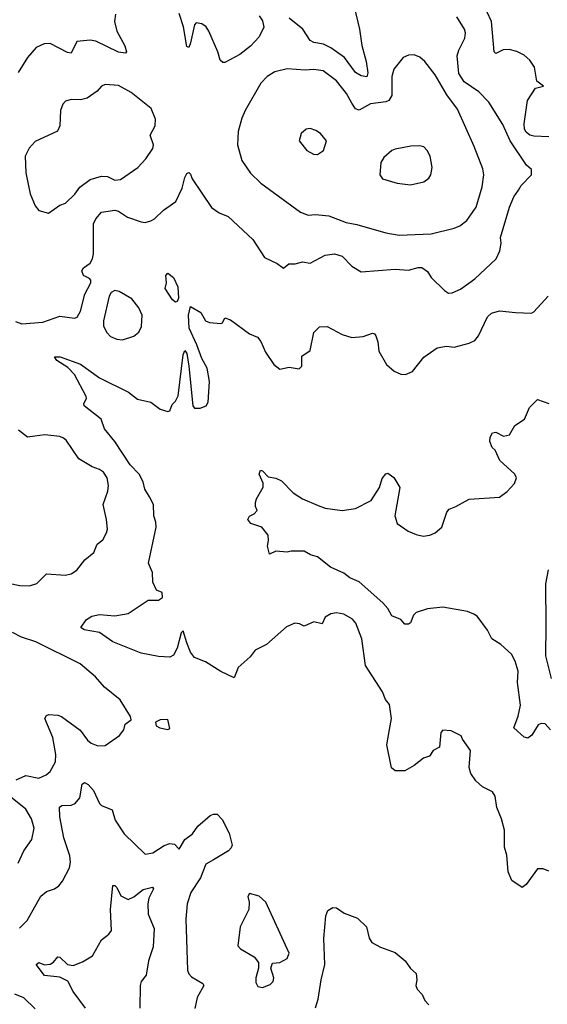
# Model space of a CAD drawing. Extents: x 2056909 to 2160450, y 827444 to 1016825.
# Tile 189 of 256: x 2075723 to 2078507, y 900315 to 905515. Entities that reach past the tile are written whole.
import ezdxf

# ---------------------------------------------------------------- set-up
doc = ezdxf.new("R2010")
doc.units = 0

msp = doc.modelspace()

# ---------------------------------------------------------------- linework, layer by layer
at = {"layer": '0CON10XD'}
for points in [[(2077468.9, 905665), (2077516.7, 905465), (2077528.1, 905378.1), (2077551.6, 905295), (2077560.9, 905235), (2077555, 905214.3), (2077525, 905219.1), (2077495, 905236.2), (2077436.1, 905315), (2077365, 905365.9), (2077326.6, 905386.6), (2077274.8, 905394.8), (2077255.6, 905405), (2077217.1, 905465), (2077145, 905523.5)], [(2075701.2, 903921.2), (2075735, 903908.5), (2075845, 903918.5), (2075935, 903950), (2076012, 903938), (2076025.9, 903944.1), (2076043.8, 903975), (2076067.5, 904065), (2076098, 904125), (2076099.3, 904139.3), (2076091.7, 904148.3), (2076060, 904165), (2076051.7, 904188.3), (2076060.8, 904205), (2076095, 904230), (2076107.2, 904252.8), (2076112, 904278), (2076112.9, 904437.1), (2076125, 904462.9), (2076155, 904499.2), (2076225, 904510), (2076245, 904503.5), (2076292.2, 904472.2), (2076365, 904447.5), (2076385, 904444.2), (2076415, 904452.9), (2076435, 904463.1), (2076481.6, 904508.4), (2076547.1, 904555), (2076580, 904625), (2076595, 904682.5), (2076605, 904702.5), (2076615, 904707.5), (2076625, 904700), (2076633.8, 904675), (2076735, 904523.3), (2076775.8, 904495.8), (2076823.8, 904475), (2076953.8, 904355), (2077015, 904258.8), (2077081.7, 904228.3), (2077115, 904202.5), (2077143.9, 904226.1), (2077176.1, 904226.1), (2077215, 904235.7), (2077255, 904230), (2077335, 904271.4), (2077385, 904278.9), (2077425, 904265.6), (2077475, 904214.3), (2077525, 904183.5), (2077705, 904198.5), (2077775, 904192.2), (2077825, 904206.9), (2077845, 904205.8), (2077874, 904185), (2077895, 904154), (2077964.6, 904084.6), (2077985, 904071.4), (2078005, 904072.5), (2078048.6, 904091.4), (2078125, 904146.4), (2078237.2, 904252.8), (2078256.7, 904295), (2078263.3, 904335), (2078260.6, 904365), (2078307.1, 904525), (2078329.5, 904580.5), (2078355.6, 904615), (2078369.7, 904640.3), (2078423.3, 904695), (2078423.6, 904723.6), (2078397.6, 904747.6), (2078311.3, 904875), (2078272.1, 904962.1), (2078199.1, 905079.1), (2078145.6, 905135), (2078067.7, 905187.7), (2078040.3, 905230.3), (2078032, 905325), (2078039.6, 905355), (2078072, 905418), (2078075.5, 905445), (2078070, 905465), (2078029.6, 905529.6)], [(2076228.1, 905545), (2076224.4, 905505), (2076235.5, 905455), (2076278, 905378), (2076287.1, 905345), (2076282, 905338), (2076245, 905343.8), (2076125, 905401.8), (2076095, 905407.7), (2076025, 905400), (2075995, 905338.6), (2075975, 905342.3), (2075885, 905389.5), (2075852.8, 905387.2), (2075811.1, 905368.9), (2075764.5, 905315.5), (2075714.5, 905235.5)], [(2076986.4, 905536.4), (2077005, 905510), (2077011.2, 905475), (2076986.9, 905425), (2076941.1, 905375), (2076885, 905331.4), (2076805, 905289.2), (2076795, 905288.8), (2076781.7, 905301.7), (2076769.4, 905345), (2076720.9, 905455), (2076706.9, 905476.9), (2076684, 905494), (2076655, 905498.8), (2076645, 905488.1), (2076625, 905393.3), (2076615, 905368.8), (2076605, 905373.8), (2076587.8, 905477.8), (2076565, 905547.5)], [(2078515, 904896.4), (2078435, 904899.3), (2078414.8, 904904.8), (2078395, 904920.4), (2078386.6, 904936.6), (2078384.4, 904965), (2078402, 905088), (2078445, 905154.3), (2078486.7, 905165), (2078450.9, 905190.9), (2078440, 905265), (2078415, 905302), (2078385, 905327.5), (2078346.7, 905346.7), (2078305, 905358.1), (2078273.7, 905356.3), (2078235, 905336.7), (2078226.7, 905345), (2078211.8, 905505), (2078190.4, 905555)], [(2077725, 904377.3), (2077895, 904384.5), (2078015, 904414.4), (2078045, 904426.9), (2078082.5, 904455), (2078131.1, 904525), (2078163.3, 904633.3), (2078171.4, 904695), (2078167.4, 904727.4), (2078121.9, 904845), (2078033.3, 905043.3), (2077977.5, 905117.5), (2077915, 905224.2), (2077860, 905295), (2077835, 905317.5), (2077805, 905329.2), (2077775, 905328), (2077746.7, 905315), (2077696.8, 905253.2), (2077686.5, 905215), (2077686.2, 905115), (2077671.3, 905088.7), (2077655, 905080.7), (2077575, 905070), (2077515, 905036.5), (2077495, 905044.4), (2077476, 905074), (2077446.9, 905125), (2077395, 905191.9), (2077325, 905244.4), (2077275, 905251.8), (2077228.6, 905248.6), (2077135, 905256.5), (2077069.4, 905240.6), (2077029.2, 905215), (2076995, 905179.2), (2076913.3, 905035), (2076895.4, 904994.6), (2076876.5, 904925), (2076873.3, 904855), (2076895, 904771.2), (2076940.6, 904705), (2076995, 904651.9), (2077205, 904498.6), (2077245, 904482.9), (2077284.3, 904485.7), (2077355, 904478.5), (2077445, 904443.6), (2077502.7, 904432.7), (2077655, 904390), (2077725, 904377.3)], [(2075875, 904493.8), (2075934.3, 904535.7), (2075965, 904546.2), (2076015, 904594.2), (2076040.1, 904629.9), (2076095, 904670.4), (2076155, 904688.8), (2076186.3, 904686.3), (2076225, 904668.1), (2076255, 904670.6), (2076345.8, 904735), (2076388.8, 904781.2), (2076425.6, 904835), (2076429.5, 904855), (2076411.9, 904905), (2076438.9, 904955), (2076439.3, 904989.3), (2076416.4, 905046.4), (2076311.4, 905131.4), (2076245, 905167.8), (2076175, 905173.8), (2076155, 905163.8), (2076132, 905138), (2076079.4, 905100.6), (2076045, 905091.8), (2075995, 905094.3), (2075964.5, 905085.5), (2075950.7, 905069.3), (2075938.9, 905035), (2075934.4, 904955), (2075923.4, 904926.6), (2075805, 904871.4), (2075773.7, 904836.3), (2075752, 904795), (2075755.7, 904705.7), (2075778.9, 904595), (2075805, 904532.5), (2075825, 904507.5), (2075875, 904493.8)], [(2077295, 904803.8), (2077326.7, 904825), (2077342.5, 904875), (2077310, 904915), (2077285, 904930), (2077255, 904940), (2077235, 904937.5), (2077207.5, 904915), (2077197.5, 904875), (2077237.5, 904825), (2077274.2, 904804.2), (2077295, 904803.8)], [(2077785, 904643.8), (2077855, 904658.8), (2077882.1, 904677.9), (2077892.5, 904695), (2077899.2, 904735), (2077888.8, 904795), (2077873.8, 904825), (2077855, 904843.8), (2077835, 904848.8), (2077786.4, 904846.4), (2077705, 904831.2), (2077686.4, 904823.6), (2077645, 904786.7), (2077629.5, 904760.5), (2077623.8, 904695), (2077637.5, 904675), (2077715, 904651.2), (2077785, 904643.8)], [(2076545, 904023.3), (2076528.8, 904035), (2076491.2, 904095), (2076497.5, 904125), (2076493.8, 904165), (2076505, 904176.2), (2076535, 904153.3), (2076557.5, 904105), (2076560.6, 904045), (2076555, 904027.5), (2076545, 904023.3)], [(2076265, 903824.3), (2076325, 903842.9), (2076352, 903865), (2076365.5, 903894.5), (2076368.9, 903955), (2076352.8, 903992.8), (2076315, 904040.8), (2076248.9, 904078.9), (2076225, 904084.2), (2076206.2, 904075), (2076195.7, 904055), (2076166.2, 903925), (2076166.4, 903896.4), (2076182.7, 903862.7), (2076202.7, 903842.7), (2076235, 903827.5), (2076265, 903824.3)], [(2078515, 901018), (2078485, 901030.8), (2078455, 901030), (2078395, 900947.5), (2078375, 900932.5), (2078319.7, 900969.7), (2078300.5, 901015), (2078292.6, 901102.6), (2078280.8, 901145), (2078280.8, 901235), (2078265.8, 901294.2), (2078240, 901355), (2078232, 901415), (2078217.3, 901437.3), (2078164.2, 901464.2), (2078130, 901495), (2078104.3, 901534.3), (2078094.3, 901565), (2078101.4, 901655), (2078058.8, 901715), (2078053, 901733), (2077999.3, 901759.3), (2077955, 901762.5), (2077945, 901750), (2077937.4, 901672.6), (2077904.3, 901655.7), (2077886, 901625), (2077854.5, 901615.5), (2077805, 901576), (2077755, 901548.8), (2077705, 901548.8), (2077684.2, 901564.2), (2077660.6, 901685), (2077673.8, 901766.2), (2077685.5, 901825), (2077675, 901898), (2077653.5, 901925), (2077637.3, 901965), (2077548.1, 902105), (2077528.5, 902245), (2077497.6, 902327.6), (2077479.4, 902349.4), (2077433.8, 902375), (2077395, 902383.3), (2077365, 902377.5), (2077335, 902359.2), (2077320, 902325), (2077275, 902334.2), (2077225, 902312.5), (2077200, 902325), (2077175, 902328), (2077131.7, 902308.3), (2077026.2, 902215), (2076965, 902185.8), (2076939.6, 902150.4), (2076876.6, 902093.4), (2076855, 902040), (2076785, 902072.5), (2076703.4, 902123.4), (2076645.9, 902145.9), (2076624.6, 902175), (2076605.5, 902224.5), (2076585, 902286.7), (2076575, 902277.5), (2076554.3, 902195.7), (2076535, 902159.4), (2076515, 902147.8), (2076455, 902151.1), (2076365, 902170), (2076215, 902229.5), (2076145, 902278.6), (2076063.2, 902293.2), (2076046.7, 902305), (2076075, 902347.5), (2076103.3, 902365), (2076145, 902374.4), (2076225, 902367.3), (2076295, 902379.2), (2076400.5, 902449.5), (2076455, 902450), (2076476.1, 902463.9), (2076475, 902490), (2076445, 902502.5), (2076426.2, 902545), (2076423.3, 902595), (2076403.8, 902645), (2076442.9, 902835), (2076441.7, 902861.7), (2076430.8, 902895), (2076429.2, 902955), (2076408.6, 902995), (2076383.3, 903035), (2076374.3, 903075), (2076353.3, 903115), (2076306.2, 903165), (2076225, 903288.1), (2076170, 903355), (2076152.5, 903405), (2076064.4, 903475), (2076062.4, 903487.6), (2076075.7, 903514.3), (2076074.3, 903525), (2076012.1, 903642.1), (2075977.5, 903677.5), (2075920, 903715), (2075907.5, 903735), (2075937.5, 903735), (2076045, 903695.9), (2076144.2, 903624.2), (2076298.2, 903548.2), (2076345, 903511.4), (2076415, 903496), (2076465, 903458), (2076505, 903446.7), (2076515, 903450), (2076527.6, 903482.4), (2076545, 903500.8), (2076558.8, 903528.8), (2076586, 903745), (2076595, 903767.5), (2076605, 903752.5), (2076616.1, 903685), (2076636.7, 903475), (2076645, 903463.3), (2076675, 903463.8), (2076707.5, 903475), (2076718, 903495), (2076724.2, 903605), (2076713.1, 903675), (2076684.5, 903725), (2076658.3, 903798.3), (2076616.7, 903886.7), (2076614.5, 903955), (2076625, 904000), (2076678.3, 903968.3), (2076704.4, 903925), (2076725, 903915.7), (2076785, 903911.4), (2076793.3, 903915), (2076805, 903940), (2076835, 903930), (2076935, 903855.8), (2076978.7, 903838.7), (2076995.4, 903815.4), (2077019.7, 903759.7), (2077063.3, 903695), (2077095, 903670), (2077145, 903680), (2077198.1, 903671.9), (2077212.5, 903685), (2077212.3, 903737.7), (2077255, 903767.5), (2077275, 903862.5), (2077305, 903892.9), (2077345, 903894.2), (2077425, 903852), (2077475, 903837.5), (2077535, 903841.4), (2077585, 903860), (2077595, 903856.7), (2077602, 903845), (2077613.2, 903813.2), (2077618.1, 903765), (2077658, 903695), (2077698.8, 903658.8), (2077735, 903643.8), (2077758.3, 903641.7), (2077795, 903656.7), (2077855, 903732), (2077925, 903782), (2077975, 903790.8), (2078015, 903786), (2078095, 903806), (2078125, 903820), (2078144.5, 903845.5), (2078191.1, 903945), (2078212, 903965), (2078255, 903977.1), (2078339.1, 903969.1), (2078424.1, 903965.9), (2078435, 903972), (2078511.2, 904055)], [(2078522.9, 901765), (2078495, 901796.2), (2078475, 901798.8), (2078458.3, 901791.7), (2078425, 901736.7), (2078405, 901720), (2078385, 901726), (2078330, 901775), (2078353.4, 901836.6), (2078364.6, 901895), (2078349.2, 902015), (2078353.2, 902075), (2078337, 902127), (2078317.5, 902165), (2078262.5, 902215), (2078214.3, 902245), (2078191.7, 902291.7), (2078136.2, 902365), (2078120, 902375), (2078085, 902389.2), (2077955, 902412.9), (2077875, 902404), (2077815, 902384), (2077800.3, 902369.7), (2077785, 902330), (2077775, 902323.3), (2077755, 902323.3), (2077735, 902346.7), (2077687.3, 902367.3), (2077666, 902405), (2077640, 902435), (2077515, 902546.9), (2077465, 902567.5), (2077432.7, 902592.7), (2077363.8, 902623.8), (2077295, 902678.6), (2077258.3, 902688.3), (2077225, 902708.8), (2077155, 902708.8), (2077135, 902702.5), (2077075, 902708.8), (2077041.7, 902691.7), (2077030, 902735), (2077036.7, 902765), (2077033.6, 902793.6), (2077000, 902835), (2076942.5, 902855), (2076926.7, 902875), (2076935, 902892.5), (2076960, 902905), (2076977, 902923), (2076967.5, 902945), (2076967.5, 902965), (2076972.5, 902985), (2077007, 903047), (2077007, 903067), (2076987.5, 903115), (2076993.6, 903136.4), (2077005, 903132.5), (2077035, 903100), (2077075, 903093.3), (2077105, 903080), (2077165.5, 903015.5), (2077215, 902984.2), (2077298.7, 902948.7), (2077335, 902935.6), (2077425, 902922.2), (2077495, 902934.2), (2077578, 902975), (2077621.2, 903045), (2077635, 903092.5), (2077655, 903117.5), (2077665, 903120), (2077696.8, 903096.8), (2077728.6, 903045), (2077702.7, 902895), (2077715, 902854.2), (2077773.4, 902813.4), (2077814.3, 902795.7), (2077851.7, 902788.3), (2077888, 902792), (2077915, 902804.2), (2077950, 902835), (2077976.1, 902913.9), (2077989.3, 902930.7), (2078025, 902943.8), (2078095, 902983.5), (2078255, 902994.3), (2078295, 903022.5), (2078334, 903065), (2078344, 903095), (2078335.8, 903115), (2078257.3, 903187.3), (2078231.2, 903241.2), (2078216.1, 903256.1), (2078202.9, 903287.1), (2078205, 903310), (2078217, 903333), (2078235, 903336.7), (2078275, 903316), (2078306.8, 903323.2), (2078335, 903371.2), (2078386.2, 903405), (2078412.9, 903467.1), (2078455, 903510), (2078515, 903488)], [(2075665, 902539.1), (2075725, 902526.5), (2075774.5, 902525.5), (2075813, 902537), (2075865, 902588), (2075965, 902582.2), (2075995, 902588.2), (2076025, 902608.1), (2076067.7, 902662.3), (2076115, 902700.8), (2076131.4, 902745), (2076161.5, 902768.5), (2076182.2, 902805), (2076186.4, 902825), (2076181.5, 902875), (2076164.4, 902955), (2076188.1, 903025), (2076191.9, 903055), (2076185.6, 903095), (2076165.7, 903125), (2076145, 903139.2), (2076105, 903152.9), (2076035.6, 903195.6), (2075968.6, 903295), (2075955, 903305.6), (2075935, 903313.3), (2075856.8, 903323.2), (2075802.5, 903315), (2075765, 903310), (2075716.7, 903346.7)], [(2078510.8, 902609.2), (2078497.1, 902535), (2078499.4, 902315), (2078497.5, 902155), (2078527.5, 902035)], [(2075705, 901501.4), (2075755, 901523.8), (2075825, 901508.6), (2075863.7, 901526.3), (2075885, 901544.2), (2075911.5, 901595), (2075914.5, 901635), (2075898.5, 901725), (2075855.7, 901825), (2075865, 901841.2), (2075876.4, 901846.4), (2075925, 901842.9), (2075944.6, 901834.6), (2076043.1, 901763.1), (2076080.9, 901710.9), (2076100, 901695), (2076135, 901680.8), (2076175, 901682.5), (2076250, 901735), (2076273.3, 901765), (2076280, 901795), (2076311.7, 901818.3), (2076307.5, 901835), (2076253.9, 901923.9), (2076170.5, 901990.5), (2076123.3, 902045), (2076042.6, 902112.6), (2075809.2, 902229.2), (2075733.7, 902253.7), (2075685, 902279.2)], [(2076505, 901766.7), (2076515, 901772.5), (2076505, 901820), (2076465, 901817.5), (2076440, 901805), (2076443.3, 901785), (2076462.5, 901775), (2076505, 901766.7)], [(2075722.1, 900717.9), (2075762.4, 900757.6), (2075835, 900885.7), (2075865, 900911.4), (2075907.5, 900925), (2075929.5, 900940.5), (2075950, 900965), (2075986, 901035), (2075991.4, 901065), (2075988.3, 901098.3), (2075955.7, 901194.3), (2075934.7, 901305), (2075933.8, 901356.2), (2075945, 901365.6), (2075995, 901366.9), (2076015.8, 901375), (2076040.5, 901405), (2076052.8, 901477.2), (2076065, 901487.1), (2076085, 901475.6), (2076113.3, 901445), (2076145, 901376), (2076155, 901365.7), (2076211.9, 901341.9), (2076227.6, 901287.6), (2076274.2, 901215), (2076385, 901108), (2076425, 901115.6), (2076486.1, 901153.9), (2076515, 901164.7), (2076540, 901160), (2076565, 901133.8), (2076594.1, 901185.9), (2076635.5, 901215), (2076663.7, 901256.3), (2076728.3, 901311.7), (2076745, 901319.4), (2076765, 901318.9), (2076791, 901291), (2076828.5, 901218.5), (2076843.8, 901156.2), (2076839.3, 901140.7), (2076825, 901125.6), (2076745, 901077.7), (2076705, 901054.5), (2076677.8, 900982.2), (2076625.4, 900905), (2076606.1, 900845), (2076600, 900765), (2076608.9, 900495), (2076615.6, 900475.6), (2076630.2, 900460.2), (2076690, 900425), (2076694.2, 900415), (2076659.5, 900350.5), (2076647.4, 900292.6)], [(2075715, 901060), (2075744.4, 901125), (2075788.1, 901185), (2075798.9, 901245), (2075785.5, 901295), (2075755.3, 901345.3), (2075675, 901411.1)], [(2076071.3, 900295), (2076005, 900382.3), (2075976.9, 900436.9), (2075935, 900457.9), (2075855, 900467.8), (2075810, 900525), (2075825, 900535.6), (2075855, 900524.2), (2075885, 900527.5), (2075902.1, 900537.9), (2075925, 900565.8), (2075935, 900564), (2075975.4, 900525.4), (2076005, 900520), (2076055, 900538.8), (2076108.3, 900571.7), (2076154.4, 900655.6), (2076194.2, 900685.8), (2076207.5, 900705), (2076202.7, 900815), (2076215, 900943.3), (2076225, 900942), (2076235, 900931.2), (2076257.3, 900887.3), (2076295, 900868), (2076325, 900882), (2076375, 900920.8), (2076423.3, 900933.3), (2076428.8, 900925), (2076404.5, 900875.5), (2076399.1, 900845), (2076401.1, 900791.1), (2076433.6, 900715), (2076427.7, 900617.7), (2076403.3, 900545), (2076390.5, 900469.5), (2076365, 900435.8), (2076358.5, 900415), (2076357.3, 900295)], [(2077005, 900403.8), (2077045, 900418.8), (2077060, 900435), (2077064.2, 900455), (2077047.5, 900505), (2077057, 900533), (2077095, 900536.2), (2077135, 900556.7), (2077144.2, 900585), (2077022.5, 900855), (2076986.1, 900886.1), (2076935, 900900), (2076927.5, 900885), (2076933.6, 900853.6), (2076932, 900815), (2076885.9, 900724.1), (2076873.9, 900623.9), (2076887.7, 900607.7), (2076960, 900565), (2076983.3, 900535), (2076983.6, 900506.4), (2076968.8, 900455), (2076969.3, 900429.3), (2076979.3, 900409.3), (2077005, 900403.8)], [(2077283.7, 900296.3), (2077298.2, 900341.8), (2077313.2, 900445), (2077332.5, 900525), (2077327.2, 900662.8), (2077337.9, 900782.1), (2077349.7, 900810.3), (2077375, 900827.1), (2077395, 900824.2), (2077435, 900796.4), (2077505, 900770.6), (2077553.1, 900725), (2077567.1, 900665), (2077580.7, 900640.7), (2077626.4, 900616.4), (2077705, 900589.4), (2077757.5, 900545), (2077785, 900503.3), (2077815, 900477.5), (2077818.8, 900445), (2077812.5, 900415), (2077820, 900395), (2077846.1, 900366.1), (2077860, 900335), (2077882.7, 900312.7)], [(2075805, 900291.1), (2075745, 900349.4), (2075698.6, 900368.6)]]:
    msp.add_lwpolyline(points, dxfattribs=at)

doc.saveas('drawing.dxf')
